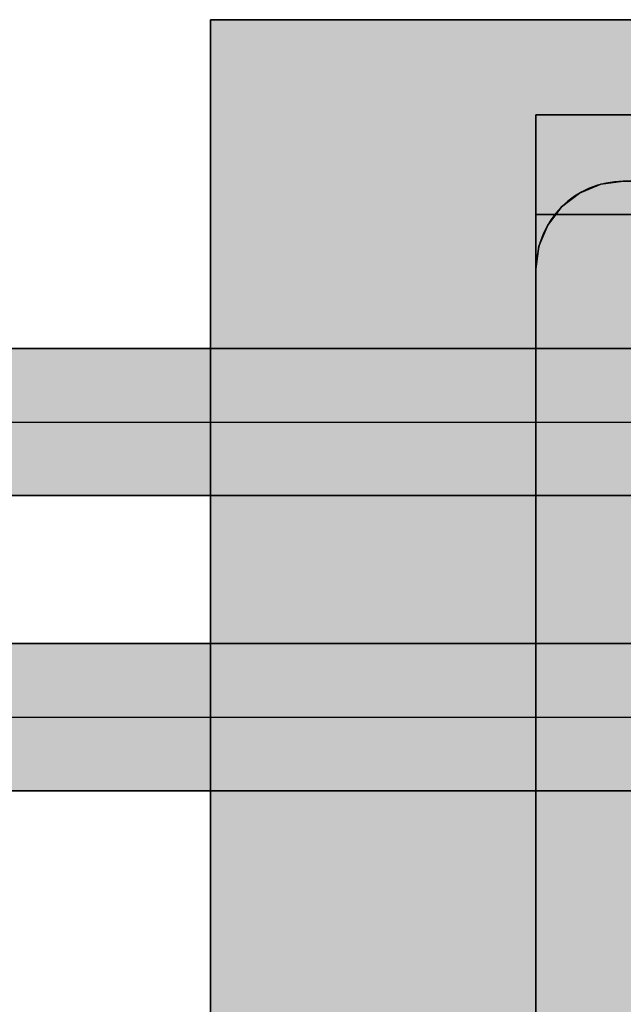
# Model space of a CAD drawing. Extents: x 635 to 1785, y -95 to 499.
# Tile 92 of 159: x 744.74 to 747.51, y 168.35 to 172.86. Entities that reach past the tile are written whole.
import ezdxf
from ezdxf.lldxf.tags import DXFTag

# ---------------------------------------------------------------- set-up
doc = ezdxf.new("R2010")
doc.units = 0
doc.layers.get('0').update_dxf_attribs({"lineweight": 35})
for name, color, linetype, lineweight, true_color in [('M-EQPT', 2, 'Continuous', 30, 0xffff00), ('M-EQPT-Shading', 2, 'Continuous', 30, 0xffff00), ('Rohrleitung', 1, 'Continuous', 35, 0xff0000), ('Rohrleitung-Shading', 1, 'Continuous', 35, 0xff0000)]:
    doc.layers.add(name, color=color, linetype=linetype, lineweight=lineweight, true_color=true_color)
tags = doc.linetypes.add('STRICHPUNKT2', pattern=[12.7, 6.35, -3.175, 0, -3.175]).pattern_tags.tags
tags[10:11] = [DXFTag(74, 4), DXFTag(75, 0), DXFTag(340, '0'), DXFTag(46, 0.0), DXFTag(50, 0.0), DXFTag(44, 0.0), DXFTag(45, 0.0)]
tags[8:9] = [DXFTag(74, 4), DXFTag(75, 0), DXFTag(340, '0'), DXFTag(46, 0.0), DXFTag(50, 0.0), DXFTag(44, 0.0), DXFTag(45, 0.0)]
tags[6:7] = [DXFTag(74, 4), DXFTag(75, 0), DXFTag(340, '0'), DXFTag(46, 0.0), DXFTag(50, 0.0), DXFTag(44, 0.0), DXFTag(45, 0.0)]
tags[4:5] = [DXFTag(74, 4), DXFTag(75, 0), DXFTag(340, '0'), DXFTag(46, 0.0), DXFTag(50, 0.0), DXFTag(44, 0.0), DXFTag(45, 0.0)]

# ---------------------------------------------------------------- blocks, each defined once
blk = doc.blocks.new('Shading-A06HSU7SNL', base_point=(757.0971, 165.2687))
at = {"layer": 'M-EQPT-Shading', "color": 8, "true_color": 0x808080}
for points in [[(747.1087, 171.7209), (758.9887, 171.7209), (747.5087, 172.1209), (758.5887, 172.1209)], [(747.3087, 172.0673), (747.1223, 171.8244), (747.5087, 172.1209), (747.1087, 171.7209)], [(747.5087, 172.1209), (747.4052, 172.1073), (747.3087, 172.0673)], [(747.2258, 172.0037), (747.1623, 171.9209), (747.3087, 172.0673), (747.1223, 171.8244)], [(757.1795, 170.0153), (758.9887, 171.7209), (747.1087, 170.0153), (747.1087, 171.7209)], [(747.1087, 168.6627), (755.7449, 168.6627), (747.1087, 170.0153), (757.1795, 170.0153)], [(747.1087, 168.6627), (747.1087, 165.2687), (755.7449, 168.6627), (752.1448, 165.2687)]]:
    blk.add_solid(points, dxfattribs=at)
blk = doc.blocks.new('Shading-A06HSU80NL', base_point=(766.319, 168.0627))
at = {"layer": 'M-EQPT-Shading', "color": 2, "true_color": 0xffff00}
for points in [[(766.6178, 172.8609), (745.6178, 172.8609), (766.4033, 169.4153), (750.2439, 169.4153)], [(750.2439, 169.4153), (745.6178, 172.8609), (745.7516, 169.4153)], [(745.7516, 169.4153), (745.6178, 172.8609), (745.7495, 169.4153)], [(745.7495, 169.4153), (745.6178, 172.8609), (745.7471, 169.4153)], [(745.7471, 169.4153), (745.6178, 172.8609), (745.6178, 169.4153)], [(755.2225, 172.4259), (747.1087, 172.4259), (755.2225, 172.8609), (745.6178, 172.8609)], [(745.6178, 168.0655), (745.6178, 172.8609), (746.934, 168.0655), (747.1087, 172.4259)], [(746.934, 168.0655), (747.1087, 172.4259), (746.9371, 168.0655)], [(746.9371, 168.0655), (747.1087, 172.4259), (746.9401, 168.0655)], [(746.9401, 168.0655), (747.1087, 172.4259), (746.9426, 168.0655)], [(746.9426, 168.0655), (747.1087, 172.4259), (746.9446, 168.0655)], [(746.9446, 168.0655), (747.1087, 172.4259), (746.9459, 168.0655)], [(747.1087, 168.0655), (747.1087, 172.4259), (746.9459, 168.0655)], [(758.4282, 169.0312), (747.1087, 169.0312), (758.4282, 172.4259), (747.1087, 172.4259)], [(745.6178, 168.0627), (745.7978, 168.0627), (745.6178, 169.4153), (745.7471, 169.4153)], [(745.8011, 168.0627), (745.7495, 169.4153), (745.7978, 168.0627), (745.7471, 169.4153)], [(745.8011, 168.0627), (745.8041, 168.0627), (745.7495, 169.4153), (745.7516, 169.4153)], [(745.8041, 168.0627), (752.0599, 168.0627), (745.7516, 169.4153), (750.2439, 169.4153)], [(761.6056, 169.0312), (761.6056, 168.6026), (747.1087, 169.0312), (747.1087, 168.6026)], [(747.1087, 168.2682), (747.1087, 168.6026), (758.4282, 168.2682), (758.4282, 168.6026)]]:
    blk.add_solid(points, dxfattribs=at)
blk = doc.blocks.new('Shading-A06HSU82NL', base_point=(758.9887, 168.0627))
at = {"layer": 'M-EQPT-Shading', "color": 8, "true_color": 0x808080}
for points in [[(747.3087, 172.0673), (747.4052, 172.1073), (747.1087, 171.7209), (747.5087, 172.1209)], [(758.5887, 172.1209), (758.9887, 171.7209), (747.5087, 172.1209), (747.1087, 171.7209)], [(747.3087, 172.0673), (747.1087, 171.7209), (747.1223, 171.8244)], [(747.1223, 171.8244), (747.1623, 171.9209), (747.3087, 172.0673), (747.2258, 172.0037)], [(747.1087, 169.4153), (747.1087, 171.7209), (758.9887, 169.4153), (758.9887, 171.7209)], [(758.9887, 168.0627), (747.1087, 168.0627), (758.9887, 169.4153), (747.1087, 169.4153)]]:
    blk.add_solid(points, dxfattribs=at)
blk = doc.blocks.new('Shading-A06HSUFANL', base_point=(751.754, 169.9923))
at = {"layer": 'Rohrleitung-Shading', "color": 12, "true_color": 0xd90000}
for points in [[(738.1876, 170.0047), (738.1876, 169.6677), (751.5628, 170.0047), (751.561, 170.0003)], [(751.561, 170.0003), (738.1876, 169.6677), (751.4232, 169.6677)], [(738.1876, 169.3307), (751.5628, 169.3307), (738.1876, 169.6677), (751.4232, 169.6677)]]:
    blk.add_solid(points, dxfattribs=at)
blk = doc.blocks.new('Shading-A06HSUFGNL', base_point=(750.869, 170.6817))
at = {"layer": 'Rohrleitung-Shading', "color": 12, "true_color": 0xd90000}
for points in [[(750.869, 171.0187), (750.869, 171.3557), (737.3026, 171.0187), (737.3026, 171.3557)], [(750.869, 170.6817), (750.869, 171.0187), (737.3026, 170.6817), (737.3026, 171.0187)]]:
    blk.add_solid(points, dxfattribs=at)
blk = doc.blocks.new('Shading-A06HSUFMNL', base_point=(749.1628, 172.0098))
at = {"layer": 'M-EQPT-Shading', "color": 251, "true_color": 0x484848}
for points in [[(749.1628, 172.0098), (747.1087, 172.0098), (749.1671, 172.0084), (747.1087, 172.0084)], [(749.1585, 172.0084), (747.1087, 172.0084), (749.1628, 172.0098), (747.1087, 172.0098)]]:
    blk.add_solid(points, dxfattribs=at)
at = {"layer": 'M-EQPT-Shading', "color": 251, "true_color": 0x585858}
for points in [[(749.1671, 172.0084), (747.1087, 172.0084), (749.1711, 172.0044), (747.1087, 172.0044)], [(749.1545, 172.0044), (747.1087, 172.0044), (749.1585, 172.0084), (747.1087, 172.0084)]]:
    blk.add_solid(points, dxfattribs=at)
at = {"layer": 'M-EQPT-Shading', "color": 251, "true_color": 0x666666}
for points in [[(749.1711, 172.0044), (747.1087, 172.0044), (749.1745, 171.998), (747.1087, 171.998)], [(749.1511, 171.998), (747.1087, 171.998), (749.1545, 172.0044), (747.1087, 172.0044)]]:
    blk.add_solid(points, dxfattribs=at)
at = {"layer": 'M-EQPT-Shading', "color": 8, "true_color": 0x727272}
for points in [[(749.1745, 171.998), (747.1087, 171.998), (749.1771, 171.9897), (747.1087, 171.9897)], [(749.1484, 171.9897), (747.1087, 171.9897), (749.1511, 171.998), (747.1087, 171.998)]]:
    blk.add_solid(points, dxfattribs=at)
at = {"layer": 'M-EQPT-Shading', "color": 8, "true_color": 0x7b7b7b}
for points in [[(749.1771, 171.9897), (747.1087, 171.9897), (749.1788, 171.9801), (747.1087, 171.9801)], [(749.1468, 171.9801), (747.1087, 171.9801), (749.1484, 171.9897), (747.1087, 171.9897)]]:
    blk.add_solid(points, dxfattribs=at)
at = {"layer": 'M-EQPT-Shading', "color": 8, "true_color": 0x7f7f7f}
for points in [[(749.1788, 171.9801), (747.1087, 171.9801), (749.1793, 171.9697), (747.1087, 171.9697)], [(749.1462, 171.9697), (747.1087, 171.9697), (749.1468, 171.9801), (747.1087, 171.9801)]]:
    blk.add_solid(points, dxfattribs=at)
blk = doc.blocks.new('Shading-A06HSUFSNL', base_point=(749.1771, 171.9498))
at = {"layer": 'M-EQPT-Shading', "color": 8, "true_color": 0x7f7f7f}
for points in [[(749.1793, 171.9697), (747.1087, 171.9697), (749.1788, 171.9594), (747.1087, 171.9594)], [(749.1468, 171.9594), (747.1087, 171.9594), (749.1462, 171.9697), (747.1087, 171.9697)]]:
    blk.add_solid(points, dxfattribs=at)
at = {"layer": 'M-EQPT-Shading', "color": 8, "true_color": 0x7b7b7b}
for points in [[(749.1788, 171.9594), (747.1087, 171.9594), (749.1771, 171.9498), (747.1087, 171.9498)], [(749.1484, 171.9498), (747.1087, 171.9498), (749.1468, 171.9594), (747.1087, 171.9594)]]:
    blk.add_solid(points, dxfattribs=at)
at = {"layer": 'M-EQPT-Shading', "color": 8, "true_color": 0x727272}
for points in [[(749.1771, 171.9498), (747.1087, 171.9498), (749.1745, 171.9415), (747.1087, 171.9415)], [(749.1511, 171.9415), (747.1087, 171.9415), (749.1484, 171.9498), (747.1087, 171.9498)]]:
    blk.add_solid(points, dxfattribs=at)
at = {"layer": 'M-EQPT-Shading', "color": 251, "true_color": 0x666666}
for points in [[(749.1745, 171.9415), (747.1087, 171.9415), (749.1711, 171.9351), (747.1087, 171.9351)], [(749.1545, 171.9351), (747.1087, 171.9351), (749.1511, 171.9415), (747.1087, 171.9415)]]:
    blk.add_solid(points, dxfattribs=at)
at = {"layer": 'M-EQPT-Shading', "color": 251, "true_color": 0x585858}
for points in [[(749.1711, 171.9351), (747.1087, 171.9351), (749.1671, 171.9311), (747.1087, 171.9311)], [(749.1585, 171.9311), (747.1087, 171.9311), (749.1545, 171.9351), (747.1087, 171.9351)]]:
    blk.add_solid(points, dxfattribs=at)
at = {"layer": 'M-EQPT-Shading', "color": 251, "true_color": 0x484848}
for points in [[(749.1671, 171.9311), (747.1087, 171.9311), (749.1628, 171.9297), (747.1087, 171.9297)], [(749.1628, 171.9297), (747.1087, 171.9297), (749.1585, 171.9311), (747.1087, 171.9311)]]:
    blk.add_solid(points, dxfattribs=at)
blk = doc.blocks.new('Flächen-Netz-A06HSUWCNL', base_point=(747.5087, 172.1209))
at = {"color": 0, "linetype": 'ByBlock', "lineweight": -2, "ltscale": 0.3}
for p, q in [((747.5087, 172.1209), (758.5887, 172.1209)), ((758.5887, 172.1209), (747.5087, 172.1209)), ((747.5087, 172.1209), (747.5087, 172.1209))]:
    blk.add_line(p, q, dxfattribs=at)
blk = doc.blocks.new('Kreis-A06HSUWMNL', base_point=(745.6178, 172.2259))
at = {"color": 0, "linetype": 'ByBlock', "lineweight": -2, "ltscale": 0.3}
blk.add_line((745.6178, 172.2259), (745.6178, 172.4259), dxfattribs=at)
blk = doc.blocks.new('Flächen-Netz-A06HSUWONL', base_point=(747.1087, 160.1209))
at = {"color": 0, "linetype": 'ByBlock', "lineweight": -2, "ltscale": 0.3}
for p, q in [((747.4052, 172.1073), (747.5087, 172.1209)), ((747.5087, 172.1209), (758.5887, 172.1209)), ((747.3087, 172.0673), (747.4052, 172.1073)), ((747.2259, 172.0037), (747.3087, 172.0673)), ((747.1623, 171.9209), (747.2259, 172.0037)), ((747.1223, 171.8244), (747.1623, 171.9209)), ((747.1087, 171.7209), (747.1223, 171.8244)), ((747.1087, 160.5209), (747.1087, 171.7209))]:
    blk.add_line(p, q, dxfattribs=at)
blk = doc.blocks.new('Flächen-Netz-A06HSUX0NL', base_point=(747.1087, 160.5209))
at = {"color": 0, "linetype": 'ByBlock', "lineweight": -2, "ltscale": 0.3}
for p, q in [((747.1087, 160.5209), (747.1087, 171.7209)), ((747.1087, 171.7209), (747.1087, 171.7209)), ((747.1087, 171.7209), (747.1087, 160.5209))]:
    blk.add_line(p, q, dxfattribs=at)
blk = doc.blocks.new('Kreis-A06HSUY2NL', base_point=(745.6178, 168.4259))
at = {"color": 0, "linetype": 'ByBlock', "lineweight": -2, "ltscale": 0.3}
blk.add_line((745.6178, 168.4259), (745.6178, 168.6259), dxfattribs=at)
blk = doc.blocks.new('Kreis-A06HSUY8NL', base_point=(745.6178, 172.2259))
at = {"color": 0, "linetype": 'ByBlock', "lineweight": -2, "ltscale": 0.3}
blk.add_line((745.6178, 172.4259), (745.6178, 172.2259), dxfattribs=at)
blk = doc.blocks.new('Kreis-A06HSUYKNL', base_point=(745.6178, 168.4259))
at = {"color": 0, "linetype": 'ByBlock', "lineweight": -2, "ltscale": 0.3}
blk.add_line((745.6178, 168.4259), (745.6178, 168.6259), dxfattribs=at)
blk = doc.blocks.new('Kreis-A06HSUYUNL', base_point=(745.6178, 168.4259))
at = {"color": 0, "linetype": 'ByBlock', "lineweight": -2, "ltscale": 0.3}
blk.add_line((745.6178, 168.6259), (745.6178, 168.4259), dxfattribs=at)
blk = doc.blocks.new('Kreis-A06HSUZINL', base_point=(745.6178, 168.4259))
at = {"color": 0, "linetype": 'ByBlock', "lineweight": -2, "ltscale": 0.3}
blk.add_line((745.6178, 168.6259), (745.6178, 168.4259), dxfattribs=at)
blk = doc.blocks.new('Kreis-A06HSUZSNL', base_point=(747.1087, 171.7209))
at = {"color": 0, "linetype": 'ByBlock', "lineweight": -2, "ltscale": 0.3}
blk.add_ellipse((747.5087, 171.7209), major_axis=(0, 0.4), ratio=1, start_param=0, end_param=1.570796, dxfattribs=at)
blk = doc.blocks.new('Kreis-A06HSUZWNL', base_point=(745.6178, 172.2259))
at = {"color": 0, "linetype": 'ByBlock', "lineweight": -2, "ltscale": 0.3}
blk.add_line((745.6178, 172.4259), (745.6178, 172.2259), dxfattribs=at)
blk = doc.blocks.new('Kreis-A06HSV0ONL', base_point=(745.6178, 172.2259))
at = {"color": 0, "linetype": 'ByBlock', "lineweight": -2, "ltscale": 0.3}
blk.add_line((745.6178, 172.2259), (745.6178, 172.4259), dxfattribs=at)
blk = doc.blocks.new('Kreis-A06HSV0UNL', base_point=(745.6178, 168.4259))
at = {"color": 0, "linetype": 'ByBlock', "lineweight": -2, "ltscale": 0.3}
blk.add_line((745.6178, 168.6259), (745.6178, 168.4259), dxfattribs=at)
blk = doc.blocks.new('Kreis-A06HSV14NL', base_point=(745.6178, 168.4259))
at = {"color": 0, "linetype": 'ByBlock', "lineweight": -2, "ltscale": 0.3}
blk.add_line((745.6178, 168.4259), (745.6178, 168.6259), dxfattribs=at)
blk = doc.blocks.new('Kreis-A06HSV18NL', base_point=(747.4578, 161.6345))
at = {"color": 0, "linetype": 'ByBlock', "lineweight": -2, "ltscale": 0.3}
blk.add_ellipse((753.0578, 166.1271), major_axis=(-3.343, 4.4927), ratio=1, start_param=0, end_param=1.862155, dxfattribs=at)
blk = doc.blocks.new('Kreis-A06HSV1GNL', base_point=(745.6178, 172.2259))
at = {"color": 0, "linetype": 'ByBlock', "lineweight": -2, "ltscale": 0.3}
blk.add_line((745.6178, 172.4259), (745.6178, 172.2259), dxfattribs=at)
blk = doc.blocks.new('Kreis-A06HSV1YNL', base_point=(745.6178, 168.4259))
at = {"color": 0, "linetype": 'ByBlock', "lineweight": -2, "ltscale": 0.3}
blk.add_line((745.6178, 168.4259), (745.6178, 168.6259), dxfattribs=at)
blk = doc.blocks.new('Kreis-A06HSV2QNL', base_point=(745.6178, 172.2259))
at = {"color": 0, "linetype": 'ByBlock', "lineweight": -2, "ltscale": 0.3}
blk.add_line((745.6178, 172.4259), (745.6178, 172.2259), dxfattribs=at)
blk = doc.blocks.new('Kreis-A06HSV3GNL', base_point=(745.6178, 172.2259))
at = {"color": 0, "linetype": 'ByBlock', "lineweight": -2, "ltscale": 0.3}
blk.add_line((745.6178, 172.2259), (745.6178, 172.4259), dxfattribs=at)
blk = doc.blocks.new('Flächen-Netz-A06HSV4MNL', base_point=(747.1087, 171.7209))
at = {"color": 0, "linetype": 'ByBlock', "lineweight": -2, "ltscale": 0.3}
for p, q in [((747.5087, 172.1209), (747.4052, 172.1073)), ((747.4052, 172.1073), (747.5087, 172.1209)), ((747.5087, 172.1209), (747.5087, 172.1209)), ((747.3087, 172.0673), (747.4052, 172.1073)), ((747.4052, 172.1073), (747.3087, 172.0673)), ((747.2259, 172.0037), (747.3087, 172.0673)), ((747.3087, 172.0673), (747.2259, 172.0037)), ((747.1623, 171.9209), (747.2259, 172.0037)), ((747.2259, 172.0037), (747.1623, 171.9209)), ((747.1623, 171.9209), (747.1223, 171.8244)), ((747.1223, 171.8244), (747.1623, 171.9209)), ((747.1223, 171.8244), (747.1087, 171.7209)), ((747.1087, 171.7209), (747.1223, 171.8244)), ((747.1087, 171.7209), (747.1087, 171.7209))]:
    blk.add_line(p, q, dxfattribs=at)
blk = doc.blocks.new('Flächen-Netz-A06HSV4WNL', base_point=(747.1087, 171.9297))
at = {"color": 0, "linetype": 'ByBlock', "lineweight": -2, "ltscale": 0.3}
for p, q in [((761.6056, 171.9697), (747.1087, 171.9697)), ((747.1087, 171.9697), (747.1087, 171.9594)), ((747.1087, 171.9594), (747.1087, 171.9697)), ((747.1087, 171.9697), (761.6056, 171.9697)), ((747.1087, 171.9594), (747.1087, 171.9498)), ((747.1087, 171.9498), (747.1087, 171.9594)), ((747.1087, 171.9498), (747.1087, 171.9415)), ((747.1087, 171.9415), (747.1087, 171.9498)), ((747.1087, 171.9415), (747.1087, 171.9351)), ((747.1087, 171.9351), (747.1087, 171.9415)), ((747.1087, 171.9351), (747.1087, 171.9311)), ((747.1087, 171.9311), (747.1087, 171.9351)), ((747.1087, 171.9311), (747.1087, 171.9298)), ((747.1087, 171.9298), (747.1087, 171.9311))]:
    blk.add_line(p, q, dxfattribs=at)
blk = doc.blocks.new('Flächen-Netz-A06HSV5KNL', base_point=(747.1087, 160.1209))
at = {"color": 0, "linetype": 'ByBlock', "lineweight": -2, "ltscale": 0.3}
for p, q in [((747.5087, 172.1209), (747.4052, 172.1073)), ((758.5887, 172.1209), (747.5087, 172.1209)), ((747.4052, 172.1073), (747.3087, 172.0673)), ((747.3087, 172.0673), (747.2259, 172.0037)), ((747.2259, 172.0037), (747.1623, 171.9209)), ((747.1623, 171.9209), (747.1223, 171.8244)), ((747.1223, 171.8244), (747.1087, 171.7209)), ((747.1087, 171.7209), (747.1087, 160.5209))]:
    blk.add_line(p, q, dxfattribs=at)
blk = doc.blocks.new('Kreis-A06HSV5MNL', base_point=(745.6178, 172.2259))
at = {"color": 0, "linetype": 'ByBlock', "lineweight": -2, "ltscale": 0.3}
blk.add_line((745.6178, 172.2259), (745.6178, 172.4259), dxfattribs=at)
blk = doc.blocks.new('Flächen-Netz-A06HSV64NL', base_point=(747.1087, 147.9805))
at = {"color": 0, "linetype": 'ByBlock', "lineweight": -2, "ltscale": 0.3}
for p, q in [((747.1087, 172.0084), (747.1087, 172.0097)), ((747.1087, 172.0097), (747.1087, 172.0084)), ((747.1087, 172.0044), (747.1087, 172.0084)), ((747.1087, 172.0084), (747.1087, 172.0044)), ((747.1087, 171.998), (747.1087, 172.0044)), ((747.1087, 172.0044), (747.1087, 171.998)), ((747.1087, 171.9898), (747.1087, 171.998)), ((747.1087, 171.998), (747.1087, 171.9898)), ((747.1087, 171.9801), (747.1087, 171.9898)), ((747.1087, 171.9898), (747.1087, 171.9801)), ((747.1087, 171.9697), (747.1087, 171.9801)), ((747.1087, 171.9801), (747.1087, 171.9697)), ((747.1087, 171.9594), (747.1087, 171.9697)), ((747.1087, 171.9697), (747.1087, 171.9594)), ((747.1087, 171.9498), (747.1087, 171.9594)), ((747.1087, 171.9594), (747.1087, 171.9498)), ((747.1087, 171.9415), (747.1087, 171.9498)), ((747.1087, 171.9498), (747.1087, 171.9415)), ((747.1087, 171.9351), (747.1087, 171.9415)), ((747.1087, 171.9415), (747.1087, 171.9351)), ((747.1087, 171.9311), (747.1087, 171.9351)), ((747.1087, 171.9351), (747.1087, 171.9311)), ((747.1087, 171.9311), (747.1087, 171.9298)), ((747.1087, 171.9298), (747.1087, 171.9311))]:
    blk.add_line(p, q, dxfattribs=at)
blk = doc.blocks.new('Kreis-A06HSV6ONL', base_point=(745.6178, 168.4259))
at = {"color": 0, "linetype": 'ByBlock', "lineweight": -2, "ltscale": 0.3}
blk.add_line((745.6178, 168.6259), (745.6178, 168.4259), dxfattribs=at)
blk = doc.blocks.new('Flächen-Netz-A06HSV6QNL', base_point=(747.1087, 171.9697))
at = {"color": 0, "linetype": 'ByBlock', "lineweight": -2, "ltscale": 0.3}
for p, q in [((747.1087, 172.0084), (747.1087, 172.0097)), ((747.1087, 172.0097), (747.1087, 172.0084)), ((747.1087, 172.0044), (747.1087, 172.0084)), ((747.1087, 172.0084), (747.1087, 172.0044)), ((747.1087, 171.998), (747.1087, 172.0044)), ((747.1087, 172.0044), (747.1087, 171.998)), ((747.1087, 171.9898), (747.1087, 171.998)), ((747.1087, 171.998), (747.1087, 171.9898)), ((747.1087, 171.9801), (747.1087, 171.9898)), ((747.1087, 171.9898), (747.1087, 171.9801)), ((747.1087, 171.9697), (747.1087, 171.9801)), ((747.1087, 171.9801), (747.1087, 171.9697)), ((761.6056, 171.9697), (747.1087, 171.9697)), ((747.1087, 171.9697), (761.6056, 171.9697))]:
    blk.add_line(p, q, dxfattribs=at)
blk = doc.blocks.new('Blockreferenz-A06HSV6SNL', base_point=(745.6178, 146.6209))
at = {"linetype": 'ByBlock', "lineweight": -2, "ltscale": 0.3}
for p, q in [((745.6178, 172.8609), (766.6178, 172.8609)), ((766.6178, 172.8609), (745.6178, 172.8609)), ((745.6178, 172.8609), (745.6178, 172.8609)), ((745.6178, 172.8609), (766.6178, 172.8609)), ((745.6178, 157.9302), (745.6178, 172.8609)), ((745.6178, 172.8609), (745.6178, 157.9302)), ((745.6178, 172.8609), (745.6178, 172.8609)), ((745.6178, 157.9302), (745.6178, 172.8609)), ((745.6178, 172.8609), (745.6178, 157.9302)), ((766.6178, 172.8609), (745.6178, 172.8609)), ((761.6056, 172.4259), (747.1087, 172.4259)), ((747.1087, 172.4259), (747.1087, 147.3426)), ((747.1087, 172.4259), (761.6056, 172.4259)), ((747.1087, 147.3426), (747.1087, 172.4259)), ((747.1087, 172.4259), (747.1087, 172.4259)), ((747.1087, 172.4259), (747.1087, 147.3426)), ((747.1087, 147.3426), (747.1087, 172.4259)), ((761.6056, 172.4259), (747.1087, 172.4259)), ((747.1087, 172.4259), (747.1087, 172.4259)), ((747.1087, 172.4259), (761.6056, 172.4259))]:
    blk.add_line(p, q, dxfattribs=at)
blk = doc.blocks.new('Stahlrohr nach DIN 2448-A06HSVZ4NL', base_point=(737.3026, 170.6817))
at = {"color": 0, "linetype": 'ByBlock', "lineweight": -2, "ltscale": 0.35}
for p, q in [((750.869, 171.3557), (737.3026, 171.3557)), ((737.3026, 170.6817), (750.869, 170.6817))]:
    blk.add_line(p, q, dxfattribs=at)
at = {"color": 0, "linetype": 'STRICHPUNKT2', "lineweight": 25, "ltscale": 0.25}
blk.add_line((737.3026, 171.0187), (750.869, 171.0187), dxfattribs=at)
blk = doc.blocks.new('Stahlrohr nach DIN 2448-A06HSVZ6NL', base_point=(738.1876, 169.3307))
at = {"color": 0, "linetype": 'ByBlock', "lineweight": -2, "ltscale": 0.35}
for p, q in [((751.754, 170.0047), (738.1876, 170.0047)), ((738.1876, 169.3307), (751.754, 169.3307))]:
    blk.add_line(p, q, dxfattribs=at)
at = {"color": 0, "linetype": 'STRICHPUNKT2', "lineweight": 25, "ltscale": 0.25}
blk.add_line((738.1876, 169.6677), (751.754, 169.6677), dxfattribs=at)

msp = doc.modelspace()

# ---------------------------------------------------------------- linework, layer by layer
at = {"layer": 'M-EQPT', "color": 8, "ltscale": 0.3, "true_color": 0x808080}
for p, q in [((745.6178, 172.8609), (745.6178, 146.5609)), ((745.6178, 172.4259), (745.6178, 172.4259)), ((745.6178, 172.4259), (745.6178, 172.4259)), ((745.6178, 172.4259), (745.6178, 172.4259)), ((745.6178, 172.4259), (745.6178, 172.4259)), ((745.6178, 168.6259), (745.6178, 172.2259)), ((745.6178, 172.2259), (745.6178, 168.6259)), ((745.6178, 168.6259), (745.6178, 172.2259)), ((745.6178, 172.2259), (745.6178, 168.6259)), ((745.6178, 172.2259), (745.6178, 168.6259)), ((745.6178, 168.6259), (745.6178, 172.2259)), ((745.6178, 168.6259), (745.6178, 172.2259)), ((745.6178, 172.2259), (745.6178, 168.6259)), ((747.5087, 172.1209), (758.5887, 172.1209)), ((747.1087, 160.5209), (747.1087, 171.7209)), ((745.6178, 168.4259), (745.6178, 168.4259)), ((745.6178, 168.4259), (745.6178, 168.4259)), ((745.6178, 168.4259), (745.6178, 168.4259)), ((745.6178, 168.4259), (745.6178, 168.4259))]:
    msp.add_line(p, q, dxfattribs=at)

# ---------------------------------------------------------------- block references
at = {"layer": 'M-EQPT'}
for name, p in [('Shading-A06HSU80NL', (766.319, 168.0627)), ('Shading-A06HSU7SNL', (757.0971, 165.2687)), ('Shading-A06HSU82NL', (758.9887, 168.0627)), ('Shading-A06HSUFMNL', (749.1628, 172.0098)), ('Shading-A06HSUFSNL', (749.1771, 171.9498))]:
    msp.add_blockref(name, p, dxfattribs=at)
at = {"layer": 'M-EQPT', "color": 8, "ltscale": 0.3, "true_color": 0x808080}
for name, p in [('Blockreferenz-A06HSV6SNL', (745.6178, 146.6209)), ('Kreis-A06HSUWMNL', (745.6178, 172.2259)), ('Kreis-A06HSUY8NL', (745.6178, 172.2259)), ('Kreis-A06HSUZWNL', (745.6178, 172.2259)), ('Kreis-A06HSV0ONL', (745.6178, 172.2259)), ('Kreis-A06HSV1GNL', (745.6178, 172.2259)), ('Kreis-A06HSV2QNL', (745.6178, 172.2259)), ('Kreis-A06HSV3GNL', (745.6178, 172.2259)), ('Kreis-A06HSV5MNL', (745.6178, 172.2259)), ('Flächen-Netz-A06HSUWONL', (747.1087, 160.1209)), ('Kreis-A06HSUZSNL', (747.1087, 171.7209)), ('Flächen-Netz-A06HSV4MNL', (747.1087, 171.7209)), ('Flächen-Netz-A06HSV5KNL', (747.1087, 160.1209)), ('Flächen-Netz-A06HSUWCNL', (747.5087, 172.1209)), ('Flächen-Netz-A06HSV64NL', (747.1087, 147.9805)), ('Flächen-Netz-A06HSV6QNL', (747.1087, 171.9697)), ('Flächen-Netz-A06HSV4WNL', (747.1087, 171.9297)), ('Flächen-Netz-A06HSUX0NL', (747.1087, 160.5209)), ('Kreis-A06HSV18NL', (747.4578, 161.6345)), ('Kreis-A06HSUY2NL', (745.6178, 168.4259)), ('Kreis-A06HSUYKNL', (745.6178, 168.4259)), ('Kreis-A06HSUYUNL', (745.6178, 168.4259)), ('Kreis-A06HSUZINL', (745.6178, 168.4259)), ('Kreis-A06HSV0UNL', (745.6178, 168.4259)), ('Kreis-A06HSV14NL', (745.6178, 168.4259)), ('Kreis-A06HSV1YNL', (745.6178, 168.4259)), ('Kreis-A06HSV6ONL', (745.6178, 168.4259))]:
    msp.add_blockref(name, p, dxfattribs=at)
at = {"layer": 'Rohrleitung'}
for name, p in [('Shading-A06HSUFGNL', (750.869, 170.6817)), ('Shading-A06HSUFANL', (751.754, 169.9923))]:
    msp.add_blockref(name, p, dxfattribs=at)
at = {"layer": 'Rohrleitung', "ltscale": 0.35}
for name, p in [('Stahlrohr nach DIN 2448-A06HSVZ4NL', (737.3026, 170.6817)), ('Stahlrohr nach DIN 2448-A06HSVZ6NL', (738.1876, 169.3307))]:
    msp.add_blockref(name, p, dxfattribs=at)

doc.saveas('drawing.dxf')
